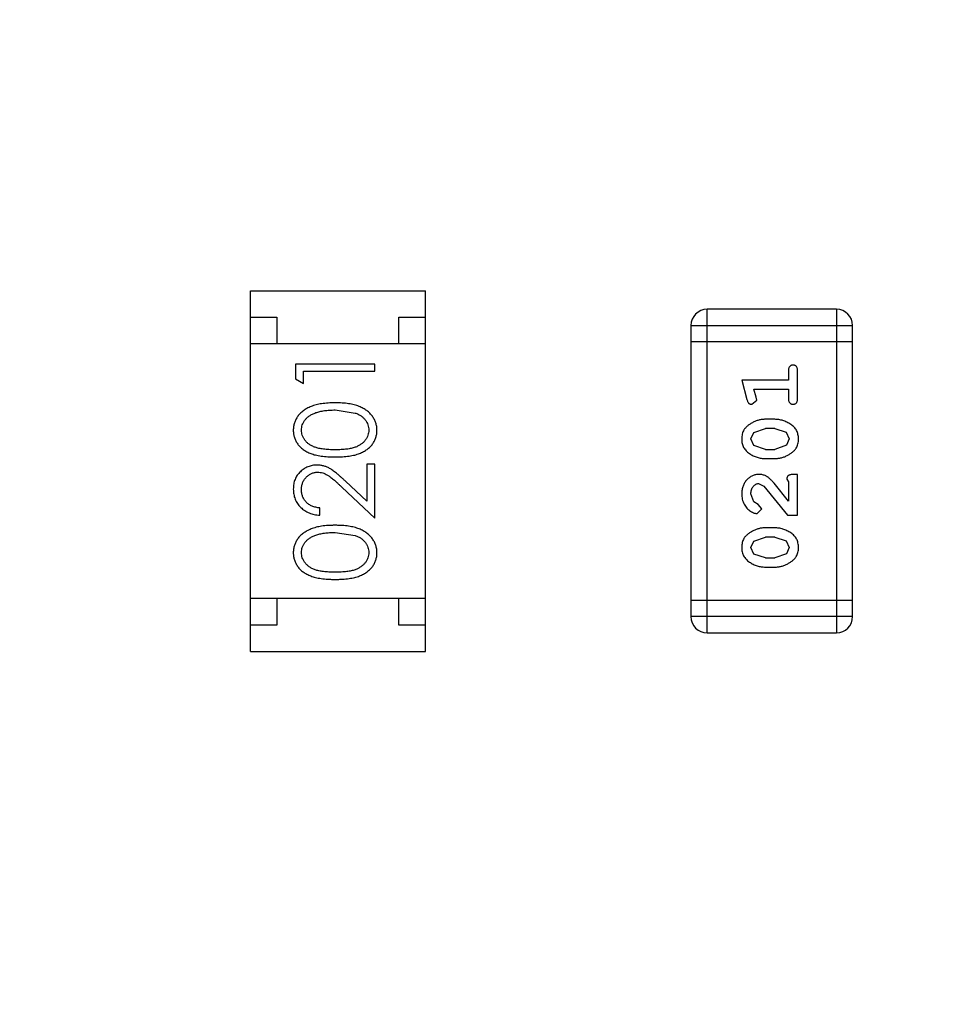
# Model space of a CAD drawing. Header units: millimetres. Extents: x -1 to 131, y 28 to 92.
# Tile 12 of 41: x 104.83 to 106.55, y 46.65 to 48.51. Entities that reach past the tile are written whole.
import ezdxf

# ---------------------------------------------------------------- set-up
doc = ezdxf.new("R2010")
doc.units = ezdxf.units.MM
doc.header["$LTSCALE"] = 1.21
doc.header["$MEASUREMENT"] = 0
doc.header["$PDMODE"] = 3
doc.header["$PDSIZE"] = 0.3125
doc.layers.get('0').update_dxf_attribs({"linetype": 'CONTINUOUS'})
doc.layers.get('DEFPOINTS').update_dxf_attribs({"linetype": 'CONTINUOUS'})
doc.layers.add('Dim', color=3, linetype='CONTINUOUS', lineweight=25)
doc.styles.get("Standard").update_dxf_attribs({"font": 'txt', "width": 0.8})
doc.dimstyles.get("Standard").update_dxf_attribs({"dimtxt": 0.15625, "dimasz": 0.1875, "dimexe": 0.125, "dimexo": 0.0625, "dimgap": 0.09, "dimtad": 0, "dimtih": 1, "dimtoh": 1, "dimzin": 4, "dimdsep": 46, "dimtxsty": 'Standard', "dimblk": '_FILLED', "dimblk1": '_FILLED', "dimblk2": '_FILLED', "dimcen": 0.09, "dimazin": 1, "dimtp": 0.01, "dimtm": 0.01, "dimtfac": 1, "dimtofl": 0, "dimtmove": 0, "dimatfit": 3, "dimldrblk": '_FILLED', "dimfxl": 1, "dimtolj": 1, "dimtzin": 4, "dimarcsym": 0})

# ---------------------------------------------------------------- blocks, each defined once
blk = doc.blocks.new('_FILLED')
at = {"color": 0, "linetype": 'ByBlock'}
blk.add_solid([(0, 0), (-1, 0.1667), (-1, -0.1667)], dxfattribs=at)
blk = doc.blocks.new('*D30')
at = {"color": 0, "linetype": 'ByBlock', "lineweight": -2}
for p, q in [((101.1223, 58.6652), (87.6348, 58.6652)), ((87.7598, 58.6652), (87.7598, 44.6313)), ((87.7598, 27.6174), (87.7598, 41.6513)), ((106.4921, 27.6174), (87.6348, 27.6174))]:
    blk.add_line(p, q, dxfattribs=at)
at = {"layer": 'DEFPOINTS', "color": 0, "linetype": 'ByBlock'}
for p in [(101.1848, 58.6652), (106.5546, 27.6174)]:
    blk.add_point(p, dxfattribs=at)
at = {"color": 0, "linetype": 'ByBlock', "lineweight": -2}
for p, rotation in [((87.7598, 58.6652), 90), ((87.7598, 27.6174), 270)]:
    blk.add_blockref('_FILLED', p, dxfattribs=dict(at, rotation=rotation))
at = {"color": 0, "linetype": 'ByBlock', "lineweight": -2, "insert": (87.7598, 43.1413), "char_height": 1, "attachment_point": 5, "rotation": 90}
blk.add_mtext('\\A1;31.05', dxfattribs=at)

msp = doc.modelspace()

# ---------------------------------------------------------------- linework, layer by layer
at = {"color": 7, "linetype": 'Continuous'}
for p, q in [((105.2635, 47.3197), (105.2635, 47.9997)), ((105.2635, 47.9997), (105.5935, 47.9997)), ((105.5935, 47.3197), (105.5935, 47.9997)), ((105.2635, 47.9497), (105.3135, 47.9497)), ((105.3135, 47.9497), (105.3135, 47.8997)), ((105.5435, 47.8997), (105.5435, 47.9497)), ((105.5435, 47.9497), (105.5935, 47.9497)), ((106.1244, 47.355), (106.1244, 47.9646)), ((106.3682, 47.9646), (106.1244, 47.9646)), ((106.3682, 47.9646), (106.3682, 47.355)), ((106.0939, 47.9341), (106.0939, 47.3855)), ((106.0939, 47.9341), (106.3987, 47.9341)), ((106.3987, 47.3855), (106.3987, 47.9341)), ((105.5935, 47.8997), (105.2635, 47.8997)), ((106.3987, 47.9036), (106.0939, 47.9036)), ((105.3483, 47.8615), (105.3483, 47.8337)), ((105.4983, 47.8615), (105.3483, 47.8615)), ((105.4983, 47.848), (105.4983, 47.8615)), ((105.3637, 47.8249), (105.3637, 47.848)), ((105.3637, 47.848), (105.4983, 47.848)), ((106.2778, 47.8486), (106.2778, 47.8313)), ((106.2951, 47.7967), (106.2951, 47.8486)), ((105.3483, 47.8337), (105.3637, 47.8249)), ((106.1897, 47.8313), (106.1996, 47.7947)), ((106.2778, 47.8313), (106.1897, 47.8313)), ((106.217, 47.7989), (106.2128, 47.814)), ((106.2128, 47.814), (106.2778, 47.814)), ((106.218, 47.7935), (106.217, 47.7989)), ((106.2778, 47.814), (106.2778, 47.7967)), ((106.2087, 47.7856), (106.218, 47.7935)), ((105.4233, 47.7749), (105.461, 47.7692)), ((106.252, 47.7573), (106.2343, 47.7573)), ((106.207, 47.7203), (106.2123, 47.7325)), ((106.2123, 47.7325), (106.2346, 47.74)), ((106.2518, 47.74), (106.2346, 47.74)), ((106.2518, 47.74), (106.2735, 47.7328)), ((106.2735, 47.7328), (106.2793, 47.7205)), ((106.2128, 47.7079), (106.207, 47.7203)), ((106.2346, 47.7007), (106.2128, 47.7079)), ((106.2741, 47.7083), (106.2518, 47.7007)), ((106.2793, 47.7205), (106.2741, 47.7083)), ((106.2346, 47.7007), (106.2518, 47.7007)), ((105.4829, 47.673), (105.4829, 47.6032)), ((105.4983, 47.673), (105.4829, 47.673)), ((105.4983, 47.5711), (105.4983, 47.673)), ((106.2343, 47.6834), (106.252, 47.6834)), ((106.2951, 47.6535), (106.2872, 47.6535)), ((106.2951, 47.5764), (106.2951, 47.6535)), ((105.4829, 47.6032), (105.4428, 47.6407)), ((106.2215, 47.6362), (106.2312, 47.6314)), ((106.2312, 47.6314), (106.2762, 47.5764)), ((106.2778, 47.6032), (106.2507, 47.6367)), ((106.2746, 47.6448), (106.2778, 47.6393)), ((106.2778, 47.6393), (106.2778, 47.6032)), ((105.4362, 47.6293), (105.4983, 47.5711)), ((106.2124, 47.6018), (106.207, 47.6167)), ((106.2209, 47.5969), (106.2124, 47.6018)), ((106.2274, 47.5884), (106.2209, 47.5969)), ((105.3944, 47.5769), (105.3944, 47.5903)), ((106.219, 47.5796), (106.2274, 47.5884)), ((106.2762, 47.5764), (106.2951, 47.5764)), ((105.4233, 47.5442), (105.461, 47.5385)), ((106.252, 47.5528), (106.2343, 47.5528)), ((106.207, 47.5158), (106.2123, 47.5279)), ((106.2123, 47.5279), (106.2346, 47.5355)), ((106.2518, 47.5355), (106.2346, 47.5355)), ((106.2518, 47.5355), (106.2735, 47.5283)), ((106.2735, 47.5283), (106.2793, 47.516)), ((106.2128, 47.5034), (106.207, 47.5158)), ((106.2346, 47.4962), (106.2128, 47.5034)), ((106.2741, 47.5038), (106.2518, 47.4962)), ((106.2793, 47.516), (106.2741, 47.5038)), ((106.2346, 47.4962), (106.2518, 47.4962)), ((106.2343, 47.4789), (106.252, 47.4789)), ((105.5935, 47.4197), (105.2635, 47.4197)), ((105.3135, 47.4197), (105.3135, 47.3697)), ((105.5435, 47.3697), (105.5435, 47.4197)), ((106.3987, 47.4159), (106.0939, 47.4159)), ((106.3987, 47.3855), (106.0939, 47.3855)), ((105.3135, 47.3697), (105.2635, 47.3697)), ((105.5935, 47.3697), (105.5435, 47.3697)), ((106.1244, 47.355), (106.3682, 47.355)), ((105.2635, 47.3197), (105.5935, 47.3197))]:
    msp.add_line(p, q, dxfattribs=at)
for centre, start, end in [((106.1244, 47.9341), 90, 180), ((106.3682, 47.9341), 0, 90), ((106.1244, 47.3855), 180, 270), ((106.3682, 47.3855), 270, 0)]:
    msp.add_arc(centre, 0.0305, start, end, dxfattribs=at)
for points, knots in [([(106.2864, 47.8596), (106.2858, 47.8595), (106.2846, 47.8595), (106.283, 47.859), (106.2815, 47.8581), (106.2801, 47.857), (106.279, 47.8554), (106.2783, 47.8535), (106.2778, 47.8511), (106.2778, 47.8495), (106.2778, 47.8486)], [0, 0, 0, 0, 0.11517, 0.223509, 0.328254, 0.438012, 0.553651, 0.682263, 0.830856, 1, 1, 1, 1]), ([(106.2951, 47.8486), (106.2951, 47.8495), (106.295, 47.8511), (106.2945, 47.8535), (106.2938, 47.8554), (106.2927, 47.857), (106.2914, 47.8581), (106.2899, 47.859), (106.2882, 47.8595), (106.287, 47.8595), (106.2864, 47.8596)], [0, 0, 0, 0, 0.169012, 0.317488, 0.445429, 0.560977, 0.67065, 0.776666, 0.88492, 1, 1, 1, 1]), ([(105.4233, 47.7884), (105.421, 47.7884), (105.4165, 47.7883), (105.41, 47.788), (105.4038, 47.7875), (105.3979, 47.7867), (105.3924, 47.7858), (105.3873, 47.7846), (105.3826, 47.7832), (105.3781, 47.7816), (105.3741, 47.7798), (105.3702, 47.7779), (105.3667, 47.7758), (105.3634, 47.7735), (105.3603, 47.7711), (105.3576, 47.7685), (105.355, 47.7658), (105.3528, 47.7629), (105.3508, 47.76), (105.3491, 47.7569), (105.3476, 47.7537), (105.3465, 47.7504), (105.3455, 47.7471), (105.3449, 47.7437), (105.3445, 47.7402), (105.3444, 47.7378), (105.3444, 47.7366)], [0, 0, 0, 0, 0.065278, 0.127205, 0.186168, 0.241675, 0.294115, 0.343609, 0.390387, 0.434463, 0.476646, 0.517002, 0.555936, 0.593716, 0.630057, 0.665601, 0.700745, 0.734917, 0.768681, 0.802087, 0.834849, 0.867433, 0.900138, 0.932806, 0.966212, 1, 1, 1, 1]), ([(105.5021, 47.7366), (105.5021, 47.7378), (105.5021, 47.7402), (105.5016, 47.7437), (105.501, 47.7471), (105.5, 47.7505), (105.4988, 47.7537), (105.4974, 47.7569), (105.4956, 47.76), (105.4936, 47.763), (105.4914, 47.7659), (105.4888, 47.7687), (105.4861, 47.7713), (105.483, 47.7737), (105.4797, 47.7759), (105.4762, 47.778), (105.4724, 47.7799), (105.4683, 47.7817), (105.4639, 47.7833), (105.4592, 47.7846), (105.4541, 47.7858), (105.4486, 47.7868), (105.4428, 47.7875), (105.4366, 47.788), (105.4301, 47.7883), (105.4256, 47.7884), (105.4233, 47.7884)], [0, 0, 0, 0, 0.033824, 0.067298, 0.10028, 0.133019, 0.165736, 0.198792, 0.232372, 0.266409, 0.301016, 0.336196, 0.371972, 0.408574, 0.446394, 0.485225, 0.525372, 0.567224, 0.611081, 0.65775, 0.70702, 0.759235, 0.814484, 0.873227, 0.934937, 1, 1, 1, 1]), ([(106.1996, 47.7947), (106.1998, 47.7938), (106.2003, 47.7923), (106.2011, 47.7902), (106.202, 47.7886), (106.2031, 47.7874), (106.2043, 47.7866), (106.2056, 47.786), (106.2071, 47.7857), (106.2082, 47.7857), (106.2087, 47.7856)], [0, 0, 0, 0, 0.187321, 0.344927, 0.475328, 0.579604, 0.674244, 0.773631, 0.882025, 1, 1, 1, 1]), ([(106.2778, 47.7967), (106.2778, 47.7958), (106.2778, 47.7941), (106.2783, 47.7917), (106.2791, 47.7898), (106.2801, 47.7882), (106.2815, 47.7871), (106.283, 47.7862), (106.2846, 47.7857), (106.2858, 47.7857), (106.2864, 47.7856)], [0, 0, 0, 0, 0.169102, 0.317658, 0.446239, 0.563118, 0.671828, 0.776546, 0.884858, 1, 1, 1, 1]), ([(106.2864, 47.7856), (106.287, 47.7857), (106.2882, 47.7857), (106.2899, 47.7862), (106.2914, 47.7871), (106.2928, 47.7882), (106.2938, 47.7898), (106.2945, 47.7918), (106.295, 47.7941), (106.2951, 47.7958), (106.2951, 47.7967)], [0, 0, 0, 0, 0.115051, 0.223278, 0.329269, 0.437893, 0.554681, 0.682591, 0.83103, 1, 1, 1, 1]), ([(105.3598, 47.7371), (105.3599, 47.7387), (105.3601, 47.742), (105.3613, 47.7468), (105.3635, 47.7515), (105.3658, 47.7553), (105.3681, 47.7581), (105.3701, 47.7602), (105.3723, 47.7621), (105.3748, 47.7639), (105.3775, 47.7656), (105.3804, 47.7672), (105.3836, 47.7686), (105.387, 47.7699), (105.3907, 47.7711), (105.3946, 47.7722), (105.3988, 47.773), (105.4032, 47.7737), (105.4079, 47.7742), (105.4128, 47.7747), (105.4179, 47.7749), (105.4215, 47.7749), (105.4233, 47.7749)], [0, 0, 0, 0, 0.059689, 0.119507, 0.181075, 0.246162, 0.279894, 0.314468, 0.350403, 0.387474, 0.426147, 0.466624, 0.508745, 0.553328, 0.600058, 0.649177, 0.700552, 0.754894, 0.811825, 0.871514, 0.934319, 1, 1, 1, 1]), ([(105.461, 47.7692), (105.462, 47.7689), (105.4641, 47.7681), (105.467, 47.7668), (105.4697, 47.7653), (105.4723, 47.7637), (105.4746, 47.762), (105.4767, 47.7601), (105.4786, 47.7581), (105.4809, 47.7553), (105.4832, 47.7516), (105.4852, 47.7469), (105.4865, 47.742), (105.4867, 47.7387), (105.4867, 47.7371)], [0, 0, 0, 0, 0.075949, 0.148549, 0.218996, 0.286119, 0.351826, 0.416074, 0.478265, 0.540325, 0.660405, 0.774606, 0.887187, 1, 1, 1, 1]), ([(106.2343, 47.7573), (106.2332, 47.7573), (106.2311, 47.7573), (106.2279, 47.757), (106.2247, 47.7564), (106.2216, 47.7558), (106.2186, 47.7548), (106.2156, 47.7537), (106.2126, 47.7524), (106.2097, 47.7509), (106.207, 47.7493), (106.2044, 47.7477), (106.2021, 47.7461), (106.2, 47.7444), (106.1982, 47.7427), (106.1965, 47.741), (106.1951, 47.7392), (106.1935, 47.7369), (106.1919, 47.7337), (106.1906, 47.7295), (106.1898, 47.725), (106.1897, 47.7218), (106.1897, 47.7202)], [0, 0, 0, 0, 0.049855, 0.099516, 0.148482, 0.19758, 0.246804, 0.296268, 0.346517, 0.397047, 0.446826, 0.49336, 0.537801, 0.579207, 0.617974, 0.654833, 0.689171, 0.722088, 0.786392, 0.853518, 0.924186, 1, 1, 1, 1]), ([(106.2967, 47.7204), (106.2966, 47.7219), (106.2965, 47.7247), (106.2958, 47.7288), (106.2947, 47.7326), (106.2931, 47.7362), (106.2911, 47.7395), (106.2886, 47.7426), (106.2856, 47.7454), (106.2822, 47.7478), (106.2786, 47.75), (106.275, 47.752), (106.2712, 47.7536), (106.2675, 47.755), (106.2637, 47.756), (106.2598, 47.7568), (106.256, 47.7572), (106.2533, 47.7573), (106.252, 47.7573)], [0, 0, 0, 0, 0.067217, 0.131051, 0.19272, 0.252824, 0.312745, 0.373449, 0.436041, 0.501494, 0.567761, 0.632087, 0.695096, 0.757109, 0.817993, 0.878657, 0.939311, 1, 1, 1, 1]), ([(105.3444, 47.7366), (105.3444, 47.7354), (105.3445, 47.7331), (105.3449, 47.7296), (105.3455, 47.7263), (105.3465, 47.723), (105.3476, 47.7198), (105.3491, 47.7167), (105.3508, 47.7136), (105.3528, 47.7107), (105.355, 47.7079), (105.3574, 47.7052), (105.3602, 47.7027), (105.3631, 47.7004), (105.3663, 47.6983), (105.3698, 47.6962), (105.3735, 47.6944), (105.3774, 47.6927), (105.3817, 47.6913), (105.3864, 47.69), (105.3916, 47.6889), (105.3971, 47.688), (105.4031, 47.6873), (105.4094, 47.6868), (105.4163, 47.6865), (105.4209, 47.6865), (105.4233, 47.6865)], [0, 0, 0, 0, 0.033742, 0.066533, 0.099153, 0.13154, 0.164087, 0.196563, 0.229707, 0.263315, 0.297504, 0.331686, 0.366482, 0.4021, 0.438958, 0.476748, 0.515985, 0.556589, 0.599519, 0.645765, 0.695487, 0.748721, 0.805687, 0.866754, 0.931405, 1, 1, 1, 1]), ([(105.4233, 47.6999), (105.4213, 47.6999), (105.4173, 47.6999), (105.4117, 47.7002), (105.4064, 47.7005), (105.4015, 47.7011), (105.397, 47.7017), (105.3928, 47.7025), (105.3891, 47.7034), (105.3857, 47.7045), (105.3826, 47.7057), (105.3796, 47.7071), (105.3769, 47.7086), (105.3744, 47.7102), (105.3721, 47.712), (105.37, 47.7139), (105.368, 47.7159), (105.3658, 47.7187), (105.3634, 47.7225), (105.3613, 47.7272), (105.3601, 47.7321), (105.3599, 47.7354), (105.3598, 47.7371)], [0, 0, 0, 0, 0.073302, 0.142286, 0.206253, 0.266017, 0.321612, 0.372532, 0.419497, 0.462398, 0.502825, 0.541489, 0.579034, 0.615143, 0.650298, 0.684912, 0.718701, 0.752189, 0.817245, 0.879117, 0.939613, 1, 1, 1, 1]), ([(105.4867, 47.7371), (105.4866, 47.7354), (105.4865, 47.7321), (105.4852, 47.7272), (105.4831, 47.7225), (105.4807, 47.7187), (105.4784, 47.7159), (105.4765, 47.7138), (105.4744, 47.7119), (105.472, 47.7102), (105.4695, 47.7085), (105.4668, 47.7071), (105.4639, 47.7057), (105.4608, 47.7045), (105.4574, 47.7034), (105.4536, 47.7024), (105.4495, 47.7017), (105.445, 47.701), (105.4401, 47.7006), (105.4348, 47.7002), (105.4292, 47.6999), (105.4253, 47.6999), (105.4233, 47.6999)], [0, 0, 0, 0, 0.060034, 0.120278, 0.182348, 0.247919, 0.281641, 0.315701, 0.350322, 0.385703, 0.421819, 0.459196, 0.497866, 0.538301, 0.58121, 0.628183, 0.679403, 0.734699, 0.794074, 0.858416, 0.927049, 1, 1, 1, 1]), ([(105.4233, 47.6865), (105.4257, 47.6865), (105.4304, 47.6865), (105.4371, 47.6868), (105.4435, 47.6873), (105.4494, 47.688), (105.4549, 47.6889), (105.4601, 47.69), (105.4648, 47.6913), (105.4692, 47.6928), (105.4732, 47.6945), (105.4769, 47.6964), (105.4803, 47.6984), (105.4835, 47.7006), (105.4865, 47.7029), (105.4892, 47.7053), (105.4917, 47.708), (105.4939, 47.7108), (105.4958, 47.7137), (105.4975, 47.7167), (105.4989, 47.7198), (105.5001, 47.723), (105.501, 47.7263), (105.5016, 47.7296), (105.5021, 47.7331), (105.5021, 47.7354), (105.5021, 47.7366)], [0, 0, 0, 0, 0.068113, 0.132564, 0.193427, 0.250218, 0.303569, 0.353576, 0.400235, 0.443586, 0.484619, 0.524292, 0.56238, 0.599049, 0.63494, 0.669782, 0.704009, 0.737842, 0.771098, 0.803896, 0.836415, 0.868639, 0.900715, 0.933378, 0.966213, 1, 1, 1, 1]), ([(106.1897, 47.7202), (106.1897, 47.7187), (106.1898, 47.7159), (106.1905, 47.7119), (106.1916, 47.708), (106.1932, 47.7044), (106.1953, 47.7011), (106.1978, 47.6981), (106.2008, 47.6953), (106.2041, 47.6928), (106.2077, 47.6906), (106.2114, 47.6887), (106.2151, 47.6871), (106.2189, 47.6857), (106.2227, 47.6847), (106.2265, 47.6839), (106.2304, 47.6835), (106.233, 47.6834), (106.2343, 47.6834)], [0, 0, 0, 0, 0.06692, 0.130834, 0.19258, 0.252759, 0.312631, 0.373411, 0.436359, 0.501894, 0.568244, 0.632472, 0.69556, 0.757163, 0.818592, 0.878885, 0.939235, 1, 1, 1, 1]), ([(106.252, 47.6834), (106.2531, 47.6834), (106.2552, 47.6834), (106.2584, 47.6838), (106.2615, 47.6842), (106.2646, 47.6849), (106.2677, 47.6858), (106.2707, 47.6869), (106.2736, 47.6882), (106.2765, 47.6897), (106.2793, 47.6912), (106.2818, 47.6929), (106.2841, 47.6945), (106.2862, 47.6962), (106.2881, 47.6979), (106.2897, 47.6996), (106.2912, 47.7013), (106.2928, 47.7037), (106.2944, 47.7068), (106.2957, 47.711), (106.2965, 47.7156), (106.2966, 47.7188), (106.2967, 47.7204)], [0, 0, 0, 0, 0.049886, 0.09882, 0.148132, 0.19689, 0.246038, 0.295176, 0.345305, 0.395692, 0.445312, 0.491875, 0.535813, 0.577009, 0.616081, 0.652689, 0.687585, 0.720206, 0.785062, 0.85223, 0.923759, 1, 1, 1, 1]), ([(105.389, 47.6711), (105.3875, 47.671), (105.3846, 47.671), (105.3803, 47.6704), (105.3761, 47.6694), (105.3721, 47.668), (105.3683, 47.6662), (105.3646, 47.6641), (105.361, 47.6615), (105.3577, 47.6586), (105.3545, 47.6554), (105.3519, 47.6518), (105.3495, 47.6481), (105.3476, 47.6441), (105.3462, 47.6399), (105.3452, 47.6354), (105.3445, 47.6306), (105.3445, 47.6274), (105.3444, 47.6258)], [0, 0, 0, 0, 0.06271, 0.123347, 0.183401, 0.242828, 0.302097, 0.36242, 0.423725, 0.487032, 0.550491, 0.612709, 0.674265, 0.73617, 0.799211, 0.863483, 0.930525, 1, 1, 1, 1]), ([(105.4428, 47.6407), (105.4413, 47.6422), (105.4383, 47.6449), (105.434, 47.6489), (105.4298, 47.6524), (105.426, 47.6556), (105.4223, 47.6585), (105.4189, 47.661), (105.4158, 47.6631), (105.412, 47.6654), (105.4072, 47.6677), (105.4013, 47.6696), (105.3952, 47.6709), (105.3911, 47.671), (105.389, 47.6711)], [0, 0, 0, 0, 0.09953, 0.192079, 0.277712, 0.357454, 0.429648, 0.495771, 0.555538, 0.608657, 0.707578, 0.804328, 0.901298, 1, 1, 1, 1]), ([(105.3598, 47.6251), (105.3598, 47.6262), (105.3599, 47.6284), (105.3603, 47.6316), (105.361, 47.6347), (105.362, 47.6377), (105.3633, 47.6405), (105.3648, 47.6432), (105.3667, 47.6458), (105.3688, 47.6482), (105.371, 47.6504), (105.3735, 47.6523), (105.376, 47.654), (105.3786, 47.6553), (105.3814, 47.6564), (105.3842, 47.6571), (105.3872, 47.6575), (105.3892, 47.6576), (105.3902, 47.6576)], [0, 0, 0, 0, 0.068027, 0.133505, 0.19695, 0.26027, 0.322741, 0.384982, 0.448465, 0.513424, 0.578224, 0.640011, 0.700094, 0.760067, 0.819012, 0.877878, 0.938035, 1, 1, 1, 1]), ([(105.3902, 47.6576), (105.3918, 47.6576), (105.3951, 47.6574), (105.3999, 47.6564), (105.4045, 47.6547), (105.4083, 47.6527), (105.4114, 47.6507), (105.4141, 47.6488), (105.4171, 47.6464), (105.4203, 47.6438), (105.4239, 47.6407), (105.4277, 47.6372), (105.4319, 47.6334), (105.4347, 47.6307), (105.4362, 47.6293)], [0, 0, 0, 0, 0.088014, 0.174976, 0.2638, 0.355443, 0.406413, 0.465519, 0.533076, 0.609353, 0.693899, 0.787171, 0.889197, 1, 1, 1, 1]), ([(106.2224, 47.6535), (106.2213, 47.6535), (106.2191, 47.6534), (106.2159, 47.6529), (106.2128, 47.6521), (106.2098, 47.651), (106.207, 47.6495), (106.2042, 47.6477), (106.2017, 47.6456), (106.1992, 47.6432), (106.197, 47.6406), (106.195, 47.6377), (106.1934, 47.6347), (106.192, 47.6315), (106.191, 47.6281), (106.1902, 47.6245), (106.1898, 47.6207), (106.1897, 47.6181), (106.1897, 47.6168)], [0, 0, 0, 0, 0.060981, 0.120256, 0.178148, 0.236115, 0.293993, 0.352864, 0.413358, 0.476056, 0.539296, 0.602396, 0.665116, 0.728325, 0.792919, 0.859317, 0.928302, 1, 1, 1, 1]), ([(106.2507, 47.6367), (106.25, 47.6376), (106.2485, 47.6393), (106.2463, 47.6417), (106.2441, 47.6438), (106.2422, 47.6457), (106.2403, 47.6473), (106.2385, 47.6486), (106.2369, 47.6497), (106.2348, 47.6509), (106.2323, 47.6519), (106.2291, 47.6528), (106.2258, 47.6534), (106.2236, 47.6535), (106.2224, 47.6535)], [0, 0, 0, 0, 0.103002, 0.197728, 0.285279, 0.365235, 0.437224, 0.502446, 0.560545, 0.611446, 0.707576, 0.80349, 0.900532, 1, 1, 1, 1]), ([(106.2872, 47.6535), (106.2861, 47.6535), (106.2842, 47.6534), (106.2815, 47.653), (106.2792, 47.6523), (106.2775, 47.6513), (106.2762, 47.6499), (106.2753, 47.6484), (106.2747, 47.6467), (106.2747, 47.6455), (106.2746, 47.6448)], [0, 0, 0, 0, 0.1844, 0.34094, 0.473574, 0.586824, 0.690029, 0.789175, 0.890445, 1, 1, 1, 1]), ([(106.207, 47.6167), (106.207, 47.6181), (106.2071, 47.6208), (106.208, 47.6246), (106.2093, 47.628), (106.2113, 47.6309), (106.2135, 47.6332), (106.216, 47.6349), (106.2187, 47.636), (106.2206, 47.6361), (106.2215, 47.6362)], [0, 0, 0, 0, 0.156344, 0.299348, 0.4327, 0.561, 0.682299, 0.791883, 0.89611, 1, 1, 1, 1]), ([(105.3444, 47.6258), (105.3445, 47.6241), (105.3445, 47.6208), (105.3452, 47.616), (105.3463, 47.6113), (105.3478, 47.6069), (105.3499, 47.6027), (105.3523, 47.5987), (105.3551, 47.5949), (105.3584, 47.5913), (105.362, 47.588), (105.3659, 47.5852), (105.3701, 47.5827), (105.3745, 47.5807), (105.3791, 47.5791), (105.384, 47.5779), (105.3891, 47.5771), (105.3926, 47.5769), (105.3944, 47.5769)], [0, 0, 0, 0, 0.06445, 0.126725, 0.187421, 0.247417, 0.306749, 0.366595, 0.427749, 0.490235, 0.553031, 0.614805, 0.676505, 0.738096, 0.801021, 0.864897, 0.931209, 1, 1, 1, 1]), ([(105.3944, 47.5903), (105.3931, 47.5904), (105.3905, 47.5907), (105.3867, 47.5914), (105.3832, 47.5924), (105.3798, 47.5936), (105.3767, 47.5951), (105.3739, 47.5969), (105.3712, 47.5989), (105.3689, 47.6011), (105.3667, 47.6036), (105.3649, 47.6062), (105.3633, 47.609), (105.362, 47.6119), (105.361, 47.615), (105.3603, 47.6182), (105.3599, 47.6216), (105.3598, 47.6239), (105.3598, 47.6251)], [0, 0, 0, 0, 0.073648, 0.143686, 0.210962, 0.275557, 0.338064, 0.399311, 0.4594, 0.51934, 0.579024, 0.637809, 0.695959, 0.754122, 0.813113, 0.873453, 0.935561, 1, 1, 1, 1]), ([(106.1897, 47.6168), (106.1897, 47.6151), (106.1899, 47.6118), (106.1907, 47.6068), (106.1921, 47.6021), (106.1941, 47.5976), (106.1966, 47.5934), (106.1994, 47.5898), (106.2027, 47.5867), (106.2062, 47.5841), (106.2098, 47.5822), (106.2131, 47.5807), (106.2162, 47.5798), (106.2181, 47.5796), (106.219, 47.5796)], [0, 0, 0, 0, 0.098286, 0.193983, 0.289056, 0.384352, 0.477435, 0.566197, 0.652355, 0.737986, 0.818188, 0.887401, 0.94802, 1, 1, 1, 1]), ([(105.4233, 47.5576), (105.421, 47.5576), (105.4165, 47.5575), (105.41, 47.5573), (105.4038, 47.5567), (105.3979, 47.556), (105.3924, 47.555), (105.3873, 47.5539), (105.3826, 47.5524), (105.3781, 47.5509), (105.3741, 47.549), (105.3702, 47.5471), (105.3667, 47.545), (105.3634, 47.5428), (105.3603, 47.5403), (105.3576, 47.5378), (105.355, 47.5351), (105.3528, 47.5322), (105.3508, 47.5292), (105.3491, 47.5261), (105.3476, 47.5229), (105.3465, 47.5197), (105.3455, 47.5163), (105.3449, 47.5129), (105.3445, 47.5094), (105.3444, 47.507), (105.3444, 47.5058)], [0, 0, 0, 0, 0.065278, 0.127205, 0.186168, 0.241675, 0.294115, 0.343609, 0.390387, 0.434463, 0.476646, 0.517002, 0.555936, 0.593716, 0.630057, 0.665601, 0.700745, 0.734917, 0.768681, 0.802087, 0.834849, 0.867433, 0.900138, 0.932806, 0.966212, 1, 1, 1, 1]), ([(105.5021, 47.5058), (105.5021, 47.507), (105.5021, 47.5094), (105.5016, 47.5129), (105.501, 47.5164), (105.5, 47.5197), (105.4988, 47.523), (105.4974, 47.5262), (105.4956, 47.5293), (105.4936, 47.5323), (105.4914, 47.5352), (105.4888, 47.5379), (105.4861, 47.5405), (105.483, 47.5429), (105.4797, 47.5452), (105.4762, 47.5472), (105.4724, 47.5492), (105.4683, 47.5509), (105.4639, 47.5525), (105.4592, 47.5539), (105.4541, 47.555), (105.4486, 47.556), (105.4428, 47.5567), (105.4366, 47.5573), (105.4301, 47.5575), (105.4256, 47.5576), (105.4233, 47.5576)], [0, 0, 0, 0, 0.033824, 0.067298, 0.10028, 0.133019, 0.165736, 0.198792, 0.232372, 0.266409, 0.301016, 0.336196, 0.371972, 0.408574, 0.446394, 0.485225, 0.525372, 0.567224, 0.611081, 0.65775, 0.70702, 0.759235, 0.814484, 0.873227, 0.934937, 1, 1, 1, 1]), ([(105.3598, 47.5063), (105.3599, 47.5079), (105.3601, 47.5112), (105.3613, 47.5161), (105.3635, 47.5207), (105.3658, 47.5245), (105.3681, 47.5274), (105.3701, 47.5294), (105.3723, 47.5314), (105.3748, 47.5332), (105.3775, 47.5348), (105.3804, 47.5364), (105.3836, 47.5378), (105.387, 47.5392), (105.3907, 47.5403), (105.3946, 47.5414), (105.3988, 47.5422), (105.4032, 47.543), (105.4079, 47.5435), (105.4128, 47.5439), (105.4179, 47.5441), (105.4215, 47.5441), (105.4233, 47.5442)], [0, 0, 0, 0, 0.059689, 0.119507, 0.181075, 0.246162, 0.279894, 0.314468, 0.350403, 0.387474, 0.426147, 0.466624, 0.508745, 0.553328, 0.600058, 0.649177, 0.700552, 0.754894, 0.811825, 0.871514, 0.934319, 1, 1, 1, 1]), ([(105.461, 47.5385), (105.462, 47.5381), (105.4641, 47.5373), (105.467, 47.536), (105.4697, 47.5345), (105.4723, 47.5329), (105.4746, 47.5312), (105.4767, 47.5293), (105.4786, 47.5273), (105.4809, 47.5245), (105.4832, 47.5208), (105.4852, 47.5161), (105.4865, 47.5113), (105.4867, 47.508), (105.4867, 47.5063)], [0, 0, 0, 0, 0.075949, 0.148549, 0.218996, 0.286119, 0.351826, 0.416074, 0.478265, 0.540325, 0.660405, 0.774606, 0.887187, 1, 1, 1, 1]), ([(106.2343, 47.5528), (106.2332, 47.5528), (106.2311, 47.5528), (106.2279, 47.5525), (106.2247, 47.5519), (106.2216, 47.5513), (106.2186, 47.5503), (106.2156, 47.5492), (106.2126, 47.5479), (106.2097, 47.5464), (106.207, 47.5448), (106.2044, 47.5432), (106.2021, 47.5415), (106.2, 47.5399), (106.1982, 47.5382), (106.1965, 47.5365), (106.1951, 47.5347), (106.1935, 47.5324), (106.1919, 47.5292), (106.1906, 47.525), (106.1898, 47.5205), (106.1897, 47.5173), (106.1897, 47.5157)], [0, 0, 0, 0, 0.049855, 0.099516, 0.148482, 0.19758, 0.246804, 0.296268, 0.346517, 0.397047, 0.446826, 0.49336, 0.537801, 0.579207, 0.617974, 0.654833, 0.689171, 0.722088, 0.786392, 0.853518, 0.924186, 1, 1, 1, 1]), ([(106.2967, 47.5159), (106.2966, 47.5174), (106.2965, 47.5202), (106.2958, 47.5243), (106.2947, 47.5281), (106.2931, 47.5317), (106.2911, 47.535), (106.2886, 47.5381), (106.2856, 47.5409), (106.2822, 47.5433), (106.2786, 47.5455), (106.275, 47.5475), (106.2712, 47.5491), (106.2675, 47.5505), (106.2637, 47.5515), (106.2598, 47.5523), (106.256, 47.5527), (106.2533, 47.5528), (106.252, 47.5528)], [0, 0, 0, 0, 0.067217, 0.131051, 0.19272, 0.252824, 0.312745, 0.373449, 0.436041, 0.501494, 0.567761, 0.632087, 0.695096, 0.757109, 0.817993, 0.878657, 0.939311, 1, 1, 1, 1]), ([(105.3444, 47.5058), (105.3444, 47.5047), (105.3445, 47.5023), (105.3449, 47.4989), (105.3455, 47.4955), (105.3465, 47.4922), (105.3476, 47.489), (105.3491, 47.4859), (105.3508, 47.4829), (105.3528, 47.4799), (105.355, 47.4771), (105.3574, 47.4744), (105.3602, 47.472), (105.3631, 47.4696), (105.3663, 47.4675), (105.3698, 47.4655), (105.3735, 47.4636), (105.3774, 47.462), (105.3817, 47.4605), (105.3864, 47.4592), (105.3916, 47.4581), (105.3971, 47.4572), (105.4031, 47.4565), (105.4094, 47.456), (105.4163, 47.4557), (105.4209, 47.4557), (105.4233, 47.4557)], [0, 0, 0, 0, 0.033742, 0.066533, 0.099153, 0.13154, 0.164087, 0.196563, 0.229707, 0.263315, 0.297504, 0.331686, 0.366482, 0.4021, 0.438958, 0.476748, 0.515985, 0.556589, 0.599519, 0.645765, 0.695487, 0.748721, 0.805687, 0.866754, 0.931405, 1, 1, 1, 1]), ([(105.4233, 47.4692), (105.4213, 47.4692), (105.4173, 47.4692), (105.4117, 47.4694), (105.4064, 47.4698), (105.4015, 47.4703), (105.397, 47.4709), (105.3928, 47.4717), (105.3891, 47.4726), (105.3857, 47.4737), (105.3826, 47.475), (105.3796, 47.4763), (105.3769, 47.4778), (105.3744, 47.4795), (105.3721, 47.4812), (105.37, 47.4831), (105.368, 47.4851), (105.3658, 47.488), (105.3634, 47.4917), (105.3613, 47.4964), (105.3601, 47.5013), (105.3599, 47.5046), (105.3598, 47.5063)], [0, 0, 0, 0, 0.073302, 0.142286, 0.206253, 0.266017, 0.321612, 0.372532, 0.419497, 0.462398, 0.502825, 0.541489, 0.579034, 0.615143, 0.650298, 0.684912, 0.718701, 0.752189, 0.817245, 0.879117, 0.939613, 1, 1, 1, 1]), ([(105.4867, 47.5063), (105.4866, 47.5046), (105.4865, 47.5013), (105.4852, 47.4965), (105.4831, 47.4917), (105.4807, 47.488), (105.4784, 47.4851), (105.4765, 47.4831), (105.4744, 47.4812), (105.472, 47.4794), (105.4695, 47.4778), (105.4668, 47.4763), (105.4639, 47.4749), (105.4608, 47.4737), (105.4574, 47.4726), (105.4536, 47.4717), (105.4495, 47.4709), (105.445, 47.4702), (105.4401, 47.4698), (105.4348, 47.4694), (105.4292, 47.4692), (105.4253, 47.4692), (105.4233, 47.4692)], [0, 0, 0, 0, 0.060034, 0.120278, 0.182348, 0.247919, 0.281641, 0.315701, 0.350322, 0.385703, 0.421819, 0.459196, 0.497866, 0.538301, 0.58121, 0.628183, 0.679403, 0.734699, 0.794074, 0.858416, 0.927049, 1, 1, 1, 1]), ([(105.4233, 47.4557), (105.4257, 47.4557), (105.4304, 47.4557), (105.4371, 47.456), (105.4435, 47.4565), (105.4494, 47.4573), (105.4549, 47.4582), (105.4601, 47.4592), (105.4648, 47.4605), (105.4692, 47.4621), (105.4732, 47.4638), (105.4769, 47.4656), (105.4803, 47.4676), (105.4835, 47.4698), (105.4865, 47.4721), (105.4892, 47.4746), (105.4917, 47.4772), (105.4939, 47.48), (105.4958, 47.4829), (105.4975, 47.486), (105.4989, 47.489), (105.5001, 47.4923), (105.501, 47.4955), (105.5016, 47.4989), (105.5021, 47.5023), (105.5021, 47.5047), (105.5021, 47.5058)], [0, 0, 0, 0, 0.068113, 0.132564, 0.193427, 0.250218, 0.303569, 0.353576, 0.400235, 0.443586, 0.484619, 0.524292, 0.56238, 0.599049, 0.63494, 0.669782, 0.704009, 0.737842, 0.771098, 0.803896, 0.836415, 0.868639, 0.900715, 0.933378, 0.966213, 1, 1, 1, 1]), ([(106.1897, 47.5157), (106.1897, 47.5142), (106.1898, 47.5114), (106.1905, 47.5073), (106.1916, 47.5035), (106.1932, 47.4999), (106.1953, 47.4966), (106.1978, 47.4936), (106.2008, 47.4908), (106.2041, 47.4883), (106.2077, 47.4861), (106.2114, 47.4842), (106.2151, 47.4825), (106.2189, 47.4812), (106.2227, 47.4802), (106.2265, 47.4794), (106.2304, 47.479), (106.233, 47.4789), (106.2343, 47.4789)], [0, 0, 0, 0, 0.06692, 0.130834, 0.19258, 0.252759, 0.312631, 0.373411, 0.436359, 0.501894, 0.568244, 0.632472, 0.69556, 0.757163, 0.818592, 0.878885, 0.939235, 1, 1, 1, 1]), ([(106.252, 47.4789), (106.2531, 47.4789), (106.2552, 47.4789), (106.2584, 47.4792), (106.2615, 47.4797), (106.2646, 47.4804), (106.2677, 47.4813), (106.2707, 47.4824), (106.2736, 47.4837), (106.2765, 47.4852), (106.2793, 47.4867), (106.2818, 47.4884), (106.2841, 47.49), (106.2862, 47.4917), (106.2881, 47.4934), (106.2897, 47.495), (106.2912, 47.4968), (106.2928, 47.4991), (106.2944, 47.5023), (106.2957, 47.5065), (106.2965, 47.5111), (106.2966, 47.5143), (106.2967, 47.5159)], [0, 0, 0, 0, 0.049886, 0.09882, 0.148132, 0.19689, 0.246038, 0.295176, 0.345305, 0.395692, 0.445312, 0.491875, 0.535813, 0.577009, 0.616081, 0.652689, 0.687585, 0.720206, 0.785062, 0.85223, 0.923759, 1, 1, 1, 1])]:
    msp.add_open_spline(points, degree=3, knots=knots, dxfattribs=at)

# ---------------------------------------------------------------- dimensions: what is measured, and where the dimension line sits
at = {"layer": 'Dim'}
dim = msp.add_linear_dim(base=(87.7598, 58.6652), p1=(106.5546, 27.6174), p2=(101.1848, 58.6652), angle=90, dimstyle='Standard', override={"dimtxt": 1, "dimasz": 1, "dimtih": 0, "dimtoh": 0, "dimzin": 0, "dimcen": 0.198, "dimadec": 0, "dimazin": 0, "dimtp": 0, "dimtm": 0, "dimtdec": 4, "dimtzin": 0}, dxfattribs=at)
dim.commit()
dim.dimension.update_dxf_attribs({"geometry": '*D30', "text_midpoint": (87.7598, 43.1413)})

doc.saveas('drawing.dxf')
